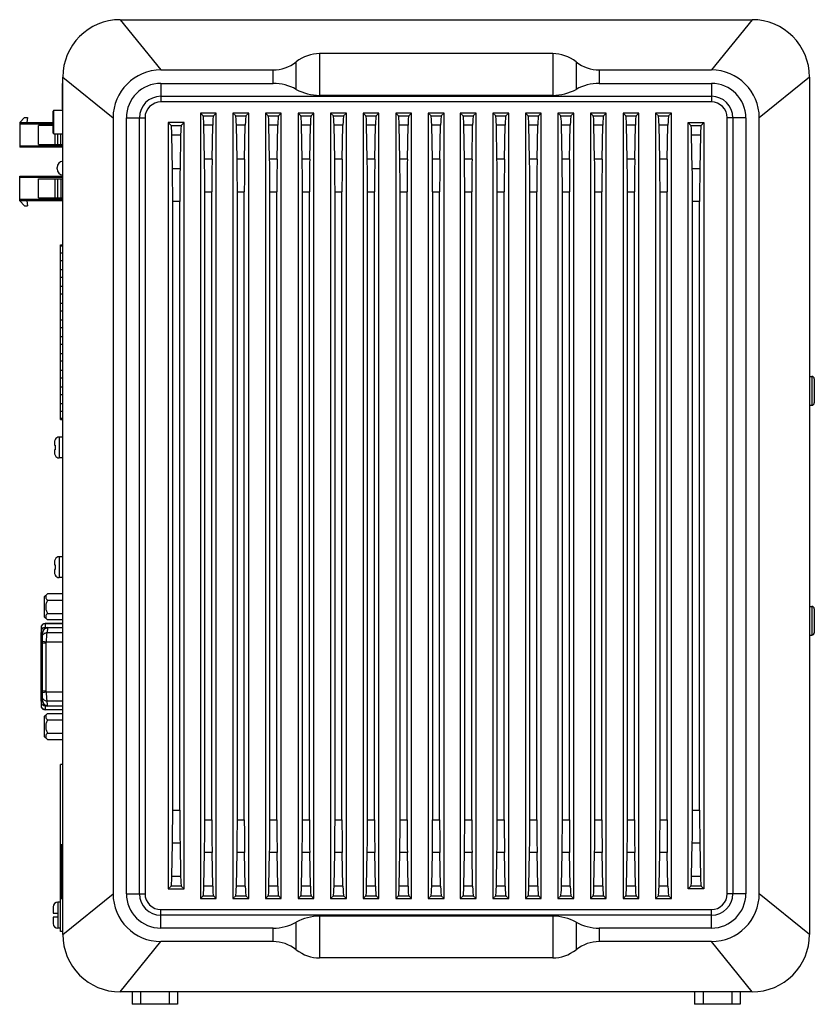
# Model space of a CAD drawing. Header units: millimetres. Extents: x 72 to 798, y -1324 to -805.
# Tile 18 of 18: x 632 to 798, y -1177 to -971. Entities that reach past the tile are written whole.
import ezdxf

# ---------------------------------------------------------------- set-up
doc = ezdxf.new("R2010")
doc.units = ezdxf.units.MM
doc.header["$LTSCALE"] = 46.255
doc.layers.add('00_COMPONENTS', color=7, linetype='CONTINUOUS')

msp = doc.modelspace()

# ---------------------------------------------------------------- linework, layer by layer
at = {"layer": '00_COMPONENTS', "color": 4}
for p, q in [((652.799, -971.243), (661.299, -981.743)), ((784.799, -971.243), (776.299, -981.743)), ((694.414, -978.334), (694.414, -987.043)), ((743.185, -978.334), (743.185, -987.043)), ((689.572, -985.793), (689.572, -980.039)), ((748.026, -980.039), (748.026, -985.793)), ((684.731, -984.543), (684.731, -981.743)), ((752.867, -981.743), (752.867, -984.543)), ((640.799, -983.243), (651.299, -991.743)), ((661.299, -984.543), (661.299, -988.422)), ((776.299, -984.543), (776.299, -988.422)), ((796.799, -983.243), (786.299, -991.743)), ((638.949, -995.068), (638.949, -990.168)), ((638.799, -993.043), (631.799, -993.043)), ((654.099, -991.743), (657.978, -991.743)), ((670.134, -991.329), (672.264, -991.329)), ((676.934, -991.329), (679.064, -991.329)), ((683.734, -991.329), (685.864, -991.329)), ((690.534, -991.329), (692.664, -991.329)), ((697.334, -991.329), (699.464, -991.329)), ((704.134, -991.329), (706.264, -991.329)), ((710.934, -991.329), (713.064, -991.329)), ((717.734, -991.329), (719.864, -991.329)), ((724.434, -991.329), (726.564, -991.329)), ((731.234, -991.329), (733.364, -991.329)), ((738.034, -991.329), (740.164, -991.329)), ((744.834, -991.329), (746.964, -991.329)), ((751.634, -991.329), (753.764, -991.329)), ((758.434, -991.329), (760.564, -991.329)), ((765.234, -991.329), (767.364, -991.329)), ((783.499, -991.743), (779.62, -991.743)), ((663.434, -993.329), (665.564, -993.329)), ((672.125, -993.298), (670.274, -993.298)), ((678.925, -993.298), (677.074, -993.298)), ((685.725, -993.298), (683.874, -993.298)), ((692.525, -993.298), (690.674, -993.298)), ((699.325, -993.298), (697.474, -993.298)), ((706.125, -993.298), (704.274, -993.298)), ((712.925, -993.298), (711.074, -993.298)), ((719.725, -993.298), (717.874, -993.298)), ((726.425, -993.298), (724.574, -993.298)), ((733.225, -993.298), (731.374, -993.298)), ((740.025, -993.298), (738.174, -993.298)), ((746.825, -993.298), (744.974, -993.298)), ((753.625, -993.298), (751.774, -993.298)), ((760.425, -993.298), (758.574, -993.298)), ((767.225, -993.298), (765.374, -993.298)), ((772.034, -993.329), (774.164, -993.329)), ((663.574, -995.298), (665.425, -995.298)), ((772.174, -995.298), (774.025, -995.298)), ((631.799, -997.593), (640.799, -997.593)), ((671.99, -1000.352), (670.408, -1000.352)), ((678.79, -1000.352), (677.208, -1000.352)), ((685.59, -1000.352), (684.008, -1000.352)), ((692.39, -1000.352), (690.808, -1000.352)), ((699.19, -1000.352), (697.608, -1000.352)), ((705.99, -1000.352), (704.408, -1000.352)), ((712.79, -1000.352), (711.208, -1000.352)), ((719.59, -1000.352), (718.008, -1000.352)), ((726.29, -1000.352), (724.708, -1000.352)), ((733.09, -1000.352), (731.508, -1000.352)), ((739.89, -1000.352), (738.308, -1000.352)), ((746.69, -1000.352), (745.108, -1000.352)), ((753.49, -1000.352), (751.908, -1000.352)), ((760.29, -1000.352), (758.708, -1000.352)), ((767.09, -1000.352), (765.508, -1000.352)), ((665.29, -1002.352), (663.708, -1002.352)), ((773.89, -1002.352), (772.308, -1002.352)), ((640.799, -1004.193), (631.799, -1004.193)), ((670.472, -1007.192), (671.927, -1007.192)), ((677.272, -1007.192), (678.727, -1007.192)), ((684.072, -1007.192), (685.527, -1007.192)), ((690.872, -1007.192), (692.327, -1007.192)), ((697.672, -1007.192), (699.127, -1007.192)), ((704.472, -1007.192), (705.927, -1007.192)), ((711.272, -1007.192), (712.727, -1007.192)), ((718.072, -1007.192), (719.527, -1007.192)), ((724.772, -1007.192), (726.227, -1007.192)), ((731.572, -1007.192), (733.027, -1007.192)), ((738.372, -1007.192), (739.827, -1007.192)), ((745.172, -1007.192), (746.627, -1007.192)), ((751.972, -1007.192), (753.427, -1007.192)), ((758.772, -1007.192), (760.227, -1007.192)), ((765.572, -1007.192), (767.027, -1007.192)), ((631.799, -1008.743), (640.799, -1008.743)), ((665.227, -1009.192), (663.772, -1009.192)), ((773.827, -1009.192), (772.372, -1009.192)), ((797.299, -1045.743), (797.299, -1051.743)), ((640.069, -1058.398), (640.069, -1062.748)), ((640.069, -1083.398), (640.069, -1087.748)), ((797.299, -1093.743), (797.299, -1099.743)), ((637.099, -1097.338), (637.099, -1098.274)), ((640.799, -1097.376), (637.099, -1097.376)), ((636.599, -1099.219), (636.299, -1099.219)), ((636.299, -1099.803), (636.599, -1099.803)), ((637.099, -1098.128), (640.799, -1098.128)), ((637.522, -1099.212), (640.799, -1099.212)), ((637.599, -1098.14), (637.599, -1098.283)), ((640.799, -1098.203), (637.599, -1098.203)), ((636.299, -1101.336), (637.35, -1101.336)), ((636.599, -1101.016), (637.367, -1101.148)), ((637.35, -1111.401), (637.35, -1101.336)), ((637.367, -1101.148), (640.799, -1101.148)), ((636.299, -1111.401), (637.35, -1111.401)), ((636.599, -1111.721), (637.367, -1111.588)), ((637.367, -1111.588), (640.799, -1111.588)), ((636.599, -1112.933), (636.299, -1112.933)), ((636.299, -1113.518), (636.599, -1113.518)), ((640.799, -1113.525), (637.522, -1113.525)), ((637.099, -1114.463), (637.099, -1115.338)), ((637.297, -1114.549), (637.099, -1114.549)), ((637.099, -1115.301), (640.799, -1115.301)), ((637.599, -1114.454), (637.599, -1114.597)), ((637.599, -1114.533), (640.799, -1114.533)), ((663.772, -1136.295), (665.227, -1136.295)), ((772.372, -1136.295), (773.827, -1136.295)), ((670.472, -1138.295), (671.927, -1138.295)), ((677.272, -1138.295), (678.727, -1138.295)), ((684.072, -1138.295), (685.527, -1138.295)), ((690.872, -1138.295), (692.327, -1138.295)), ((697.672, -1138.295), (699.127, -1138.295)), ((704.472, -1138.295), (705.927, -1138.295)), ((711.272, -1138.295), (712.727, -1138.295)), ((718.072, -1138.295), (719.527, -1138.295)), ((724.772, -1138.295), (726.227, -1138.295)), ((731.572, -1138.295), (733.027, -1138.295)), ((738.372, -1138.295), (739.827, -1138.295)), ((745.172, -1138.295), (746.627, -1138.295)), ((751.972, -1138.295), (753.427, -1138.295)), ((758.772, -1138.295), (760.227, -1138.295)), ((765.572, -1138.295), (767.027, -1138.295)), ((663.708, -1143.135), (665.29, -1143.135)), ((772.308, -1143.135), (773.89, -1143.135)), ((640.499, -1143.407), (640.499, -1154.818)), ((671.99, -1145.135), (670.408, -1145.135)), ((678.79, -1145.135), (677.208, -1145.135)), ((685.59, -1145.135), (684.008, -1145.135)), ((692.39, -1145.135), (690.808, -1145.135)), ((699.19, -1145.135), (697.608, -1145.135)), ((705.99, -1145.135), (704.408, -1145.135)), ((712.79, -1145.135), (711.208, -1145.135)), ((719.59, -1145.135), (718.008, -1145.135)), ((726.29, -1145.135), (724.708, -1145.135)), ((733.09, -1145.135), (731.508, -1145.135)), ((739.89, -1145.135), (738.308, -1145.135)), ((746.69, -1145.135), (745.108, -1145.135)), ((753.49, -1145.135), (751.908, -1145.135)), ((760.29, -1145.135), (758.708, -1145.135)), ((767.09, -1145.135), (765.508, -1145.135)), ((665.425, -1150.189), (663.574, -1150.189)), ((774.025, -1150.189), (772.174, -1150.189)), ((665.564, -1152.158), (663.434, -1152.158)), ((672.125, -1152.189), (670.274, -1152.189)), ((678.925, -1152.189), (677.074, -1152.189)), ((685.725, -1152.189), (683.874, -1152.189)), ((692.525, -1152.189), (690.674, -1152.189)), ((699.325, -1152.189), (697.474, -1152.189)), ((706.125, -1152.189), (704.274, -1152.189)), ((712.925, -1152.189), (711.074, -1152.189)), ((719.725, -1152.189), (717.874, -1152.189)), ((726.425, -1152.189), (724.574, -1152.189)), ((733.225, -1152.189), (731.374, -1152.189)), ((740.025, -1152.189), (738.174, -1152.189)), ((746.825, -1152.189), (744.974, -1152.189)), ((753.625, -1152.189), (751.774, -1152.189)), ((760.425, -1152.189), (758.574, -1152.189)), ((767.225, -1152.189), (765.374, -1152.189)), ((774.164, -1152.158), (772.034, -1152.158)), ((640.799, -1162.243), (651.299, -1153.743)), ((654.099, -1153.743), (657.978, -1153.743)), ((670.134, -1154.158), (672.264, -1154.158)), ((676.934, -1154.158), (679.064, -1154.158)), ((683.734, -1154.158), (685.864, -1154.158)), ((690.534, -1154.158), (692.664, -1154.158)), ((697.334, -1154.158), (699.464, -1154.158)), ((704.134, -1154.158), (706.264, -1154.158)), ((710.934, -1154.158), (713.064, -1154.158)), ((717.734, -1154.158), (719.864, -1154.158)), ((724.434, -1154.158), (726.564, -1154.158)), ((731.234, -1154.158), (733.364, -1154.158)), ((738.034, -1154.158), (740.164, -1154.158)), ((744.834, -1154.158), (746.964, -1154.158)), ((751.634, -1154.158), (753.764, -1154.158)), ((758.434, -1154.158), (760.564, -1154.158)), ((765.234, -1154.158), (767.364, -1154.158)), ((783.499, -1153.743), (779.62, -1153.743)), ((796.799, -1162.243), (786.299, -1153.743)), ((639.799, -1155.518), (639.799, -1157.843)), ((661.299, -1160.943), (661.299, -1157.065)), ((776.299, -1160.943), (776.299, -1157.065)), ((639.799, -1158.643), (639.799, -1160.968)), ((694.414, -1158.443), (694.414, -1167.153)), ((743.185, -1158.443), (743.185, -1167.153)), ((684.731, -1163.743), (684.731, -1160.943)), ((689.572, -1165.448), (689.572, -1159.693)), ((748.026, -1159.693), (748.026, -1165.448)), ((752.867, -1160.943), (752.867, -1163.743)), ((652.799, -1174.243), (661.299, -1163.743)), ((784.799, -1174.243), (776.299, -1163.743)), ((657.049, -1174.243), (657.049, -1176.843)), ((663.049, -1174.243), (663.049, -1176.843)), ((774.549, -1174.243), (774.549, -1176.843)), ((780.549, -1174.243), (780.549, -1176.843))]:
    msp.add_line(p, q, dxfattribs=at)
at = {"layer": '00_COMPONENTS', "color": 7}
for p, q in [((652.799, -971.243), (784.799, -971.243)), ((743.185, -978.334), (694.414, -978.334)), ((661.299, -981.743), (684.731, -981.743)), ((752.867, -981.743), (776.299, -981.743)), ((640.709, -984.593), (640.799, -984.593)), ((640.709, -989.893), (640.709, -984.594)), ((640.799, -1162.243), (640.799, -983.243)), ((661.299, -984.543), (684.731, -984.543)), ((752.867, -984.543), (776.299, -984.543)), ((796.799, -983.243), (796.799, -1162.243)), ((661.299, -987.243), (776.299, -987.243)), ((776.299, -988.422), (661.299, -988.422)), ((743.185, -987.043), (694.414, -987.043)), ((638.799, -994.918), (638.799, -990.318)), ((638.949, -990.168), (640.799, -990.168)), ((640.709, -989.893), (640.799, -989.893)), ((669.549, -990.743), (669.549, -1154.743)), ((669.549, -990.743), (670.134, -991.329)), ((672.849, -990.743), (669.549, -990.743)), ((672.849, -990.743), (672.264, -991.329)), ((672.849, -1154.743), (672.849, -990.743)), ((676.349, -990.743), (676.349, -1154.743)), ((676.349, -990.743), (676.934, -991.329)), ((679.649, -990.743), (676.349, -990.743)), ((679.649, -990.743), (679.064, -991.329)), ((679.649, -1154.743), (679.649, -990.743)), ((683.149, -990.743), (683.149, -1154.743)), ((683.149, -990.743), (683.734, -991.329)), ((686.449, -990.743), (683.149, -990.743)), ((686.449, -990.743), (685.864, -991.329)), ((686.449, -1154.743), (686.449, -990.743)), ((689.949, -990.743), (689.949, -1154.743)), ((689.949, -990.743), (690.534, -991.329)), ((693.249, -990.743), (689.949, -990.743)), ((693.249, -990.743), (692.664, -991.329)), ((693.249, -1154.743), (693.249, -990.743)), ((696.749, -990.743), (696.749, -1154.743)), ((696.749, -990.743), (697.334, -991.329)), ((700.049, -990.743), (696.749, -990.743)), ((700.049, -990.743), (699.464, -991.329)), ((700.049, -1154.743), (700.049, -990.743)), ((703.549, -990.743), (703.549, -1154.743)), ((703.549, -990.743), (704.134, -991.329)), ((706.849, -990.743), (703.549, -990.743)), ((706.849, -990.743), (706.264, -991.329)), ((706.849, -1154.743), (706.849, -990.743)), ((710.349, -990.743), (710.349, -1154.743)), ((710.349, -990.743), (710.934, -991.329)), ((713.649, -990.743), (710.349, -990.743)), ((713.649, -990.743), (713.064, -991.329)), ((713.649, -1154.743), (713.649, -990.743)), ((717.149, -990.743), (717.149, -1154.743)), ((717.149, -990.743), (717.734, -991.329)), ((720.449, -990.743), (717.149, -990.743)), ((720.449, -990.743), (719.864, -991.329)), ((720.449, -1154.743), (720.449, -990.743)), ((723.849, -990.743), (723.849, -1154.743)), ((723.849, -990.743), (724.434, -991.329)), ((727.149, -990.743), (723.849, -990.743)), ((727.149, -990.743), (726.564, -991.329)), ((727.149, -1154.743), (727.149, -990.743)), ((730.649, -990.743), (730.649, -1154.743)), ((733.949, -990.743), (730.649, -990.743)), ((730.649, -990.743), (731.234, -991.329)), ((733.949, -990.743), (733.364, -991.329)), ((733.949, -1154.743), (733.949, -990.743)), ((737.449, -990.743), (737.449, -1154.743)), ((740.749, -990.743), (737.449, -990.743)), ((737.449, -990.743), (738.034, -991.329)), ((740.749, -990.743), (740.164, -991.329)), ((740.749, -1154.743), (740.749, -990.743)), ((744.249, -990.743), (744.249, -1154.743)), ((747.549, -990.743), (744.249, -990.743)), ((744.249, -990.743), (744.834, -991.329)), ((747.549, -990.743), (746.964, -991.329)), ((747.549, -1154.743), (747.549, -990.743)), ((751.049, -990.743), (751.049, -1154.743)), ((754.349, -990.743), (751.049, -990.743)), ((751.049, -990.743), (751.634, -991.329)), ((754.349, -990.743), (753.764, -991.329)), ((754.349, -1154.743), (754.349, -990.743)), ((757.849, -990.743), (757.849, -1154.743)), ((761.149, -990.743), (757.849, -990.743)), ((757.849, -990.743), (758.434, -991.329)), ((761.149, -990.743), (760.564, -991.329)), ((761.149, -1154.743), (761.149, -990.743)), ((764.649, -990.743), (764.649, -1154.743)), ((767.949, -990.743), (764.649, -990.743)), ((764.649, -990.743), (765.234, -991.329)), ((767.949, -990.743), (767.364, -991.329)), ((767.949, -1154.743), (767.949, -990.743)), ((631.799, -992.743), (632.799, -991.643)), ((631.799, -992.743), (631.799, -997.893)), ((631.799, -992.743), (638.799, -992.743)), ((632.799, -991.643), (633.399, -991.643)), ((633.399, -991.643), (633.299, -992.743)), ((651.299, -991.743), (651.299, -1153.743)), ((654.099, -1153.743), (654.099, -991.743)), ((656.799, -1153.743), (656.799, -991.743)), ((657.978, -991.743), (657.978, -1153.743)), ((662.849, -992.743), (662.849, -1152.743)), ((662.849, -992.743), (663.434, -993.329)), ((666.149, -992.743), (662.849, -992.743)), ((666.149, -992.743), (665.564, -993.329)), ((666.149, -1152.743), (666.149, -992.743)), ((771.449, -1152.743), (771.449, -992.743)), ((771.449, -992.743), (774.749, -992.743)), ((771.449, -992.743), (772.034, -993.329)), ((774.749, -992.743), (774.164, -993.329)), ((774.749, -992.743), (774.749, -1152.743)), ((779.62, -1153.743), (779.62, -991.743)), ((780.799, -991.743), (780.799, -1153.743)), ((783.499, -991.743), (783.499, -1153.743)), ((786.299, -1153.743), (786.299, -991.743)), ((635.699, -997.318), (635.699, -993.318)), ((638.799, -993.318), (635.699, -993.318)), ((638.949, -995.068), (640.799, -995.068)), ((639.199, -997.318), (639.199, -995.068)), ((639.699, -995.068), (639.699, -997.318)), ((640.399, -997.318), (640.399, -995.068)), ((670.408, -1000.352), (670.274, -993.298)), ((671.99, -1000.352), (672.125, -993.298)), ((677.208, -1000.352), (677.074, -993.298)), ((678.79, -1000.352), (678.925, -993.298)), ((684.008, -1000.352), (683.874, -993.298)), ((685.59, -1000.352), (685.725, -993.298)), ((690.808, -1000.352), (690.674, -993.298)), ((692.39, -1000.352), (692.525, -993.298)), ((697.608, -1000.352), (697.474, -993.298)), ((699.19, -1000.352), (699.325, -993.298)), ((704.408, -1000.352), (704.274, -993.298)), ((705.99, -1000.352), (706.125, -993.298)), ((711.208, -1000.352), (711.074, -993.298)), ((712.79, -1000.352), (712.925, -993.298)), ((718.008, -1000.352), (717.874, -993.298)), ((719.59, -1000.352), (719.725, -993.298)), ((724.708, -1000.352), (724.574, -993.298)), ((726.29, -1000.352), (726.425, -993.298)), ((731.508, -1000.352), (731.374, -993.298)), ((733.09, -1000.352), (733.225, -993.298)), ((738.308, -1000.352), (738.174, -993.298)), ((739.89, -1000.352), (740.025, -993.298)), ((745.108, -1000.352), (744.974, -993.298)), ((746.69, -1000.352), (746.825, -993.298)), ((751.908, -1000.352), (751.774, -993.298)), ((753.49, -1000.352), (753.625, -993.298)), ((758.708, -1000.352), (758.574, -993.298)), ((760.29, -1000.352), (760.425, -993.298)), ((765.508, -1000.352), (765.374, -993.298)), ((767.09, -1000.352), (767.225, -993.298)), ((796.89, -993.593), (796.799, -993.593)), ((796.89, -998.893), (796.89, -993.594)), ((663.708, -1002.352), (663.574, -995.298)), ((665.425, -995.298), (665.29, -1002.352)), ((772.308, -1002.352), (772.174, -995.298)), ((774.025, -995.298), (773.89, -1002.352)), ((640.799, -997.893), (631.799, -997.893)), ((635.699, -997.318), (640.799, -997.318)), ((796.89, -998.893), (796.799, -998.893)), ((639.599, -1002.393), (639.599, -1002.093)), ((631.799, -1009.043), (631.799, -1003.893)), ((631.799, -1003.893), (640.799, -1003.893)), ((635.699, -1008.468), (635.699, -1004.468)), ((635.699, -1004.468), (640.799, -1004.468)), ((639.199, -1008.468), (639.199, -1004.468)), ((639.699, -1004.468), (639.699, -1008.468)), ((640.399, -1004.468), (640.399, -1008.468)), ((670.472, -1138.295), (670.472, -1007.192)), ((671.927, -1138.295), (671.927, -1007.192)), ((677.272, -1138.295), (677.272, -1007.192)), ((678.727, -1138.295), (678.727, -1007.192)), ((684.072, -1138.295), (684.072, -1007.192)), ((685.527, -1138.295), (685.527, -1007.192)), ((690.872, -1138.295), (690.872, -1007.192)), ((692.327, -1138.295), (692.327, -1007.192)), ((697.672, -1138.295), (697.672, -1007.192)), ((699.127, -1138.295), (699.127, -1007.192)), ((704.472, -1138.295), (704.472, -1007.192)), ((705.927, -1138.295), (705.927, -1007.192)), ((711.272, -1138.295), (711.272, -1007.192)), ((712.727, -1138.295), (712.727, -1007.192)), ((718.072, -1138.295), (718.072, -1007.192)), ((719.527, -1138.295), (719.527, -1007.192)), ((724.772, -1138.295), (724.772, -1007.192)), ((726.227, -1138.295), (726.227, -1007.192)), ((731.572, -1138.295), (731.572, -1007.192)), ((733.027, -1138.295), (733.027, -1007.192)), ((738.372, -1138.295), (738.372, -1007.192)), ((739.827, -1138.295), (739.827, -1007.192)), ((745.172, -1138.295), (745.172, -1007.192)), ((746.627, -1138.295), (746.627, -1007.192)), ((751.972, -1138.295), (751.972, -1007.192)), ((753.427, -1138.295), (753.427, -1007.192)), ((758.772, -1138.295), (758.772, -1007.192)), ((760.227, -1138.295), (760.227, -1007.192)), ((765.572, -1138.295), (765.572, -1007.192)), ((767.027, -1138.295), (767.027, -1007.192)), ((632.799, -1010.143), (631.799, -1009.043)), ((640.799, -1009.043), (631.799, -1009.043)), ((633.299, -1009.043), (633.399, -1010.143)), ((635.699, -1008.468), (640.799, -1008.468)), ((663.772, -1136.295), (663.772, -1009.192)), ((665.227, -1136.295), (665.227, -1009.192)), ((772.372, -1136.295), (772.372, -1009.192)), ((773.827, -1136.295), (773.827, -1009.192)), ((632.799, -1010.143), (633.399, -1010.143)), ((640.299, -1054.743), (640.299, -1018.243)), ((640.299, -1018.243), (640.799, -1018.243)), ((640.799, -1018.543), (640.299, -1018.543)), ((640.299, -1019.914), (640.799, -1019.914)), ((640.799, -1021.573), (640.299, -1021.573)), ((640.299, -1023.414), (640.799, -1023.414)), ((640.799, -1025.073), (640.299, -1025.073)), ((640.299, -1026.914), (640.799, -1026.914)), ((640.799, -1028.573), (640.299, -1028.573)), ((640.299, -1030.414), (640.799, -1030.414)), ((640.799, -1032.073), (640.299, -1032.073)), ((640.299, -1033.914), (640.799, -1033.914)), ((640.799, -1035.573), (640.299, -1035.573)), ((640.299, -1037.414), (640.799, -1037.414)), ((640.799, -1039.073), (640.299, -1039.073)), ((640.299, -1040.914), (640.799, -1040.914)), ((640.799, -1042.573), (640.299, -1042.573)), ((640.299, -1044.414), (640.799, -1044.414)), ((640.799, -1046.073), (640.299, -1046.073)), ((796.799, -1045.743), (797.299, -1045.743)), ((797.799, -1046.243), (797.799, -1051.243)), ((640.299, -1047.914), (640.799, -1047.914)), ((640.799, -1049.573), (640.299, -1049.573)), ((640.299, -1051.414), (640.799, -1051.414)), ((796.799, -1051.743), (797.299, -1051.743)), ((640.799, -1053.073), (640.299, -1053.073)), ((640.299, -1054.443), (640.799, -1054.443)), ((640.299, -1054.743), (640.799, -1054.743)), ((640.799, -1058.398), (640.069, -1058.398)), ((639.069, -1059.51), (639.069, -1060.073)), ((639.069, -1060.073), (639.209, -1060.073)), ((639.182, -1058.937), (639.209, -1058.964)), ((639.069, -1061.073), (639.069, -1061.637)), ((639.209, -1061.073), (639.069, -1061.073)), ((639.209, -1062.183), (639.182, -1062.21)), ((640.799, -1062.748), (640.069, -1062.748)), ((796.89, -1071.593), (796.799, -1071.593)), ((796.89, -1076.889), (796.89, -1071.598)), ((796.89, -1076.893), (796.799, -1076.893)), ((640.799, -1083.398), (640.069, -1083.398)), ((639.069, -1084.51), (639.069, -1085.073)), ((639.069, -1085.073), (639.209, -1085.073)), ((639.182, -1083.937), (639.209, -1083.964)), ((639.069, -1086.073), (639.069, -1086.637)), ((639.209, -1086.073), (639.069, -1086.073)), ((639.209, -1087.183), (639.182, -1087.21)), ((640.799, -1087.748), (640.069, -1087.748)), ((637.599, -1091.101), (636.999, -1091.701)), ((636.999, -1095.986), (636.999, -1091.701)), ((640.799, -1091.101), (637.599, -1091.101)), ((637.599, -1092.472), (640.799, -1092.472)), ((796.799, -1093.743), (797.299, -1093.743)), ((637.599, -1095.215), (640.799, -1095.215)), ((797.799, -1094.243), (797.799, -1099.243)), ((636.354, -1098.629), (636.354, -1097.877)), ((636.357, -1097.839), (636.358, -1097.838)), ((636.357, -1097.839), (636.357, -1097.839)), ((636.999, -1095.986), (637.599, -1096.586)), ((640.799, -1097.338), (637.099, -1097.338)), ((640.799, -1096.586), (637.599, -1096.586)), ((636.299, -1113.536), (636.299, -1099.201)), ((636.299, -1099.201), (636.599, -1099.201)), ((636.354, -1098.638), (636.354, -1098.629)), ((636.599, -1113.597), (636.599, -1099.14)), ((637.599, -1098.14), (640.799, -1098.14)), ((796.799, -1099.743), (797.299, -1099.743)), ((636.299, -1113.536), (636.599, -1113.536)), ((636.354, -1114.039), (636.356, -1114.007)), ((636.354, -1114.8), (636.354, -1114.048)), ((636.358, -1114.838), (636.357, -1114.838)), ((636.999, -1116.691), (637.599, -1116.091)), ((640.799, -1115.338), (637.099, -1115.338)), ((640.799, -1114.597), (637.599, -1114.597)), ((637.599, -1116.091), (640.799, -1116.091)), ((636.999, -1120.976), (636.999, -1116.691)), ((637.599, -1117.462), (640.799, -1117.462)), ((637.599, -1120.205), (640.799, -1120.205)), ((637.599, -1121.576), (636.999, -1120.976)), ((637.599, -1121.576), (640.799, -1121.576)), ((640.299, -1161.668), (640.299, -1126.763)), ((640.799, -1126.763), (640.299, -1126.763)), ((663.574, -1150.189), (663.708, -1143.135)), ((665.29, -1143.135), (665.425, -1150.189)), ((772.174, -1150.189), (772.308, -1143.135)), ((773.89, -1143.135), (774.025, -1150.189)), ((670.274, -1152.189), (670.408, -1145.135)), ((672.125, -1152.189), (671.99, -1145.135)), ((677.074, -1152.189), (677.208, -1145.135)), ((678.925, -1152.189), (678.79, -1145.135)), ((683.874, -1152.189), (684.008, -1145.135)), ((685.725, -1152.189), (685.59, -1145.135)), ((690.674, -1152.189), (690.808, -1145.135)), ((692.525, -1152.189), (692.39, -1145.135)), ((697.474, -1152.189), (697.608, -1145.135)), ((699.325, -1152.189), (699.19, -1145.135)), ((704.274, -1152.189), (704.408, -1145.135)), ((706.125, -1152.189), (705.99, -1145.135)), ((711.074, -1152.189), (711.208, -1145.135)), ((712.925, -1152.189), (712.79, -1145.135)), ((717.874, -1152.189), (718.008, -1145.135)), ((719.725, -1152.189), (719.59, -1145.135)), ((724.574, -1152.189), (724.708, -1145.135)), ((726.425, -1152.189), (726.29, -1145.135)), ((731.374, -1152.189), (731.508, -1145.135)), ((733.225, -1152.189), (733.09, -1145.135)), ((738.174, -1152.189), (738.308, -1145.135)), ((740.025, -1152.189), (739.89, -1145.135)), ((744.974, -1152.189), (745.108, -1145.135)), ((746.825, -1152.189), (746.69, -1145.135)), ((751.774, -1152.189), (751.908, -1145.135)), ((753.625, -1152.189), (753.49, -1145.135)), ((758.574, -1152.189), (758.708, -1145.135)), ((760.425, -1152.189), (760.29, -1145.135)), ((765.374, -1152.189), (765.508, -1145.135)), ((767.225, -1152.189), (767.09, -1145.135)), ((796.89, -1146.593), (796.799, -1146.593)), ((796.89, -1151.891), (796.89, -1146.596)), ((662.849, -1152.743), (663.434, -1152.158)), ((662.849, -1152.743), (666.149, -1152.743)), ((666.149, -1152.743), (665.564, -1152.158)), ((771.449, -1152.743), (772.034, -1152.158)), ((774.749, -1152.743), (771.449, -1152.743)), ((774.749, -1152.743), (774.164, -1152.158)), ((796.89, -1151.893), (796.799, -1151.893)), ((640.799, -1154.818), (640.299, -1154.818)), ((669.549, -1154.743), (670.134, -1154.158)), ((669.549, -1154.743), (672.849, -1154.743)), ((672.849, -1154.743), (672.264, -1154.158)), ((676.349, -1154.743), (676.934, -1154.158)), ((676.349, -1154.743), (679.649, -1154.743)), ((679.649, -1154.743), (679.064, -1154.158)), ((683.149, -1154.743), (683.734, -1154.158)), ((683.149, -1154.743), (686.449, -1154.743)), ((686.449, -1154.743), (685.864, -1154.158)), ((689.949, -1154.743), (690.534, -1154.158)), ((689.949, -1154.743), (693.249, -1154.743)), ((693.249, -1154.743), (692.664, -1154.158)), ((696.749, -1154.743), (697.334, -1154.158)), ((696.749, -1154.743), (700.049, -1154.743)), ((700.049, -1154.743), (699.464, -1154.158)), ((703.549, -1154.743), (704.134, -1154.158)), ((703.549, -1154.743), (706.849, -1154.743)), ((706.849, -1154.743), (706.264, -1154.158)), ((710.349, -1154.743), (710.934, -1154.158)), ((710.349, -1154.743), (713.649, -1154.743)), ((713.649, -1154.743), (713.064, -1154.158)), ((717.149, -1154.743), (717.734, -1154.158)), ((717.149, -1154.743), (720.449, -1154.743)), ((720.449, -1154.743), (719.864, -1154.158)), ((723.849, -1154.743), (724.434, -1154.158)), ((723.849, -1154.743), (727.149, -1154.743)), ((727.149, -1154.743), (726.564, -1154.158)), ((730.649, -1154.743), (731.234, -1154.158)), ((730.649, -1154.743), (733.949, -1154.743)), ((733.949, -1154.743), (733.364, -1154.158)), ((737.449, -1154.743), (738.034, -1154.158)), ((737.449, -1154.743), (740.749, -1154.743)), ((740.749, -1154.743), (740.164, -1154.158)), ((744.249, -1154.743), (744.834, -1154.158)), ((744.249, -1154.743), (747.549, -1154.743)), ((747.549, -1154.743), (746.964, -1154.158)), ((751.049, -1154.743), (751.634, -1154.158)), ((751.049, -1154.743), (754.349, -1154.743)), ((754.349, -1154.743), (753.764, -1154.158)), ((757.849, -1154.743), (758.434, -1154.158)), ((757.849, -1154.743), (761.149, -1154.743)), ((761.149, -1154.743), (760.564, -1154.158)), ((764.649, -1154.743), (765.234, -1154.158)), ((764.649, -1154.743), (767.949, -1154.743)), ((767.949, -1154.743), (767.364, -1154.158)), ((638.802, -1156.496), (638.799, -1156.494)), ((638.799, -1156.566), (638.799, -1157.843)), ((640.299, -1155.518), (639.799, -1155.518)), ((661.299, -1157.065), (776.299, -1157.065)), ((638.799, -1157.843), (639.799, -1157.843)), ((639.799, -1158.643), (638.799, -1158.643)), ((638.799, -1158.643), (638.799, -1159.921)), ((639.799, -1157.843), (639.799, -1158.643)), ((776.299, -1158.243), (661.299, -1158.243)), ((743.185, -1158.443), (694.414, -1158.443)), ((638.799, -1159.993), (638.802, -1159.991)), ((640.299, -1160.968), (639.799, -1160.968)), ((684.731, -1160.943), (661.299, -1160.943)), ((776.299, -1160.943), (752.867, -1160.943)), ((640.799, -1161.668), (640.299, -1161.668)), ((684.731, -1163.743), (661.299, -1163.743)), ((776.299, -1163.743), (752.867, -1163.743)), ((743.185, -1167.153), (694.414, -1167.153)), ((784.799, -1174.243), (652.799, -1174.243)), ((655.299, -1174.243), (655.299, -1176.843)), ((664.799, -1174.243), (664.799, -1176.843)), ((772.799, -1174.243), (772.799, -1176.843)), ((782.299, -1174.243), (782.299, -1176.843)), ((664.799, -1176.843), (655.299, -1176.843)), ((782.299, -1176.843), (772.799, -1176.843))]:
    msp.add_line(p, q, dxfattribs=at)
for centre, radius, start, end in [((652.799, -983.243), 12, 90, 180), ((784.799, -983.243), 12, 0, 90), ((661.299, -991.743), 10, 90, 180), ((776.299, -991.743), 10, 0, 90), ((661.299, -991.743), 7.2, 90, 180), ((684.731, -994.543), 10, 61.04498, 89.99999), ((776.299, -991.743), 7.2, 0, 90), ((694.414, -977.043), 10, 241.04499, 269.99999), ((661.299, -991.743), 4.5, 90, 180), ((661.299, -991.743), 3.321, 90, 180), ((776.299, -991.743), 4.5, 0, 90), ((776.299, -991.743), 3.321, 0, 90), ((638.949, -990.318), 0.15, 90, 180), ((638.949, -994.918), 0.15, 180, 270), ((640.899, -1002.093), 1.3, 94.41336, 180), ((640.899, -1002.393), 1.3, 180, 265.58664), ((797.299, -1046.243), 0.5, 0, 90), ((797.299, -1051.243), 0.5, 270, 0), ((640.069, -1059.398), 1, 90, 152.48886), ((643.671, -1060.573), 4.49, 173.60624, 186.39376), ((640.069, -1061.748), 1, 207.51114, 270), ((640.069, -1084.398), 1, 90, 152.48886), ((643.671, -1085.573), 4.49, 173.60624, 186.39376), ((640.069, -1086.748), 1, 207.51114, 270), ((797.299, -1094.243), 0.5, 0, 90), ((636.508, -1097.877), 0.154, 176.87818, 180.07096), ((637.099, -1098.138), 0.8, 90, 158.02397), ((637.599, -1099.14), 1, 90, 180), ((797.299, -1099.243), 0.5, 270, 0), ((636.508, -1114.048), 0.153, 176.64652, 180.03822), ((637.599, -1113.597), 1, 180, 270), ((636.508, -1114.8), 0.154, 179.99943, 183.19268), ((637.099, -1114.538), 0.8, 201.97603, 270), ((661.299, -1153.743), 10, 180, 270), ((661.299, -1153.743), 7.2, 180, 270), ((661.299, -1153.743), 4.5, 180, 270), ((661.299, -1153.743), 3.321, 180, 270), ((776.299, -1153.743), 10, 270, 0), ((776.299, -1153.743), 7.2, 270, 0), ((776.299, -1153.743), 4.5, 270, 0), ((776.299, -1153.743), 3.321, 270, 0), ((639.853, -1156.565), 1.054, 176.20797, 180.00154), ((639.799, -1156.518), 1, 90, 178.58494), ((694.414, -1168.443), 10, 90.00001, 118.95501), ((639.853, -1159.921), 1.054, 179.99885, 183.19243), ((639.799, -1159.968), 1, 181.41506, 270), ((639.85, -1159.922), 1.05, 183.19414, 183.79456), ((684.731, -1150.943), 10, 270.00001, 298.95502), ((652.799, -1162.243), 12, 180, 270), ((784.799, -1162.243), 12, 270, 0)]:
    msp.add_arc(centre, radius, start, end, dxfattribs=at)
at = {"layer": '00_COMPONENTS', "color": 4}
for centre, radius, start, end in [((637.074, -1098.163), 0.774, 155.66629, 158.34283), ((636.393, -1099.114), 1.133, 354.1219, 355.01118), ((636.393, -1113.623), 1.133, 4.98882, 5.8781), ((637.074, -1114.514), 0.774, 201.65709, 204.33325)]:
    msp.add_arc(centre, radius, start, end, dxfattribs=at)
at = {"layer": '00_COMPONENTS', "color": 7}
for centre, major_axis, ratio, start_param, end_param in [((694.414, -991.971), (0, 13.636), 0.7333333, 0, 0.5053605), ((743.185, -991.971), (0, 13.636), 0.7333333, -0.5053605, 0), ((684.731, -968.107), (0, 13.636), 0.7333333, -3.1415927, -2.6362321), ((752.867, -968.107), (0, 13.636), 0.7333333, -3.6469532, -3.1415927), ((752.867, -994.543), (10, 0), 1, 1.5707963, 2.0761569), ((743.185, -977.043), (0, 10), 1, -3.1415927, -2.6362322), ((670.126, -994.324), (0, 3), 0.0524078, -1.2217305, -0.0523599), ((672.272, -994.324), (0, 3), 0.0524078, 0.0523599, 1.2217305), ((676.926, -994.324), (0, 3), 0.0524078, -1.2217305, -0.0523599), ((679.072, -994.324), (0, 3), 0.0524078, 0.0523599, 1.2217305), ((683.726, -994.324), (0, 3), 0.0524078, -1.2217305, -0.0523599), ((685.872, -994.324), (0, 3), 0.0524078, 0.0523599, 1.2217305), ((690.526, -994.324), (0, 3), 0.0524078, -1.2217305, -0.0523599), ((692.672, -994.324), (0, 3), 0.0524078, 0.0523599, 1.2217305), ((697.326, -994.324), (0, 3), 0.0524078, -1.2217305, -0.0523599), ((699.472, -994.324), (0, 3), 0.0524078, 0.0523599, 1.2217305), ((704.126, -994.324), (0, 3), 0.0524078, -1.2217305, -0.0523599), ((706.272, -994.324), (0, 3), 0.0524078, 0.0523599, 1.2217305), ((710.926, -994.324), (0, 3), 0.0524078, -1.2217305, -0.0523599), ((713.072, -994.324), (0, 3), 0.0524078, 0.0523599, 1.2217305), ((717.726, -994.324), (0, 3), 0.0524078, -1.2217305, -0.0523599), ((719.872, -994.324), (0, 3), 0.0524078, 0.0523599, 1.2217305), ((724.426, -994.324), (0, 3), 0.0524078, -1.2217305, -0.0523599), ((726.572, -994.324), (0, 3), 0.0524078, 0.0523599, 1.2217305), ((731.226, -994.324), (0, 3), 0.0524078, -1.2217305, -0.0523599), ((733.372, -994.324), (0, 3), 0.0524078, 0.0523599, 1.2217305), ((738.026, -994.324), (0, 3), 0.0524078, -1.2217305, -0.0523599), ((740.172, -994.324), (0, 3), 0.0524078, 0.0523599, 1.2217305), ((744.826, -994.324), (0, 3), 0.0524078, -1.2217305, -0.0523599), ((746.972, -994.324), (0, 3), 0.0524078, 0.0523599, 1.2217305), ((751.626, -994.324), (0, 3), 0.0524078, -1.2217305, -0.0523599), ((753.772, -994.324), (0, 3), 0.0524078, 0.0523599, 1.2217305), ((758.426, -994.324), (0, 3), 0.0524078, -1.2217305, -0.0523599), ((760.572, -994.324), (0, 3), 0.0524078, 0.0523599, 1.2217305), ((765.226, -994.324), (0, 3), 0.0524078, -1.2217305, -0.0523599), ((767.372, -994.324), (0, 3), 0.0524078, 0.0523599, 1.2217305), ((663.426, -996.324), (0, 3), 0.0524078, -1.2217305, -0.0523599), ((665.572, -996.324), (0, 3), 0.0524078, 0.0523599, 1.2217305), ((772.026, -996.324), (0, 3), 0.0524078, -1.2217305, -0.0523599), ((774.172, -996.324), (0, 3), 0.0524078, 0.0523599, 1.2217305), ((669.423, -1007.192), (0, 20), 0.0524078, -1.5707963, -1.2217305), ((672.975, -1007.192), (0, 20), 0.0524078, 1.2217305, 1.5707963), ((676.223, -1007.192), (0, 20), 0.0524078, -1.5707963, -1.2217305), ((679.775, -1007.192), (0, 20), 0.0524078, 1.2217305, 1.5707963), ((683.023, -1007.192), (0, 20), 0.0524078, -1.5707963, -1.2217305), ((686.575, -1007.192), (0, 20), 0.0524078, 1.2217305, 1.5707963), ((689.823, -1007.192), (0, 20), 0.0524078, -1.5707963, -1.2217305), ((693.375, -1007.192), (0, 20), 0.0524078, 1.2217305, 1.5707963), ((696.623, -1007.192), (0, 20), 0.0524078, -1.5707963, -1.2217305), ((700.175, -1007.192), (0, 20), 0.0524078, 1.2217305, 1.5707963), ((703.423, -1007.192), (0, 20), 0.0524078, -1.5707963, -1.2217305), ((706.975, -1007.192), (0, 20), 0.0524078, 1.2217305, 1.5707963), ((710.223, -1007.192), (0, 20), 0.0524078, -1.5707963, -1.2217305), ((713.775, -1007.192), (0, 20), 0.0524078, 1.2217305, 1.5707963), ((717.023, -1007.192), (0, 20), 0.0524078, -1.5707963, -1.2217305), ((720.575, -1007.192), (0, 20), 0.0524078, 1.2217305, 1.5707963), ((723.723, -1007.192), (0, 20), 0.0524078, -1.5707963, -1.2217305), ((727.275, -1007.192), (0, 20), 0.0524078, 1.2217305, 1.5707963), ((730.523, -1007.192), (0, 20), 0.0524078, -1.5707963, -1.2217305), ((734.075, -1007.192), (0, 20), 0.0524078, 1.2217305, 1.5707963), ((737.323, -1007.192), (0, 20), 0.0524078, -1.5707963, -1.2217305), ((740.875, -1007.192), (0, 20), 0.0524078, 1.2217305, 1.5707963), ((744.123, -1007.192), (0, 20), 0.0524078, -1.5707963, -1.2217305), ((747.675, -1007.192), (0, 20), 0.0524078, 1.2217305, 1.5707963), ((750.923, -1007.192), (0, 20), 0.0524078, -1.5707963, -1.2217305), ((754.475, -1007.192), (0, 20), 0.0524078, 1.2217305, 1.5707963), ((757.723, -1007.192), (0, 20), 0.0524078, -1.5707963, -1.2217305), ((761.275, -1007.192), (0, 20), 0.0524078, 1.2217305, 1.5707963), ((764.523, -1007.192), (0, 20), 0.0524078, -1.5707963, -1.2217305), ((768.075, -1007.192), (0, 20), 0.0524078, 1.2217305, 1.5707963), ((662.723, -1009.192), (0, 20), 0.0524078, -1.5707963, -1.2217305), ((666.275, -1009.192), (0, 20), 0.0524078, 1.2217305, 1.5707963), ((771.323, -1009.192), (0, 20), 0.0524078, -1.5707963, -1.2217305), ((774.875, -1009.192), (0, 20), 0.0524078, 1.2217305, 1.5707963), ((662.723, -1136.295), (0, 20), 0.0524078, -1.9198622, -1.5707963), ((666.275, -1136.295), (0, 20), 0.0524078, -4.712389, -4.3633231), ((771.323, -1136.295), (0, 20), 0.0524078, -1.9198622, -1.5707963), ((774.875, -1136.295), (0, 20), 0.0524078, -4.712389, -4.3633231), ((669.423, -1138.295), (0, 20), 0.0524078, -1.9198622, -1.5707963), ((672.975, -1138.295), (0, 20), 0.0524078, 1.5707963, 1.9198622), ((676.223, -1138.295), (0, 20), 0.0524078, -1.9198622, -1.5707963), ((679.775, -1138.295), (0, 20), 0.0524078, 1.5707963, 1.9198622), ((683.023, -1138.295), (0, 20), 0.0524078, -1.9198622, -1.5707963), ((686.575, -1138.295), (0, 20), 0.0524078, 1.5707963, 1.9198622), ((689.823, -1138.295), (0, 20), 0.0524078, -1.9198622, -1.5707963), ((693.375, -1138.295), (0, 20), 0.0524078, 1.5707963, 1.9198622), ((696.623, -1138.295), (0, 20), 0.0524078, -1.9198622, -1.5707963), ((700.175, -1138.295), (0, 20), 0.0524078, 1.5707963, 1.9198622), ((703.423, -1138.295), (0, 20), 0.0524078, -1.9198622, -1.5707963), ((706.975, -1138.295), (0, 20), 0.0524078, 1.5707963, 1.9198622), ((710.223, -1138.295), (0, 20), 0.0524078, -1.9198622, -1.5707963), ((713.775, -1138.295), (0, 20), 0.0524078, -4.712389, -4.3633231), ((717.023, -1138.295), (0, 20), 0.0524078, -1.9198622, -1.5707963), ((720.575, -1138.295), (0, 20), 0.0524078, -4.712389, -4.3633231), ((723.723, -1138.295), (0, 20), 0.0524078, -1.9198622, -1.5707963), ((727.275, -1138.295), (0, 20), 0.0524078, -4.712389, -4.3633231), ((730.523, -1138.295), (0, 20), 0.0524078, -1.9198622, -1.5707963), ((734.075, -1138.295), (0, 20), 0.0524078, -4.712389, -4.3633231), ((737.323, -1138.295), (0, 20), 0.0524078, -1.9198622, -1.5707963), ((740.875, -1138.295), (0, 20), 0.0524078, -4.712389, -4.3633231), ((744.123, -1138.295), (0, 20), 0.0524078, -1.9198622, -1.5707963), ((747.675, -1138.295), (0, 20), 0.0524078, -4.712389, -4.3633231), ((750.923, -1138.295), (0, 20), 0.0524078, -1.9198622, -1.5707963), ((754.475, -1138.295), (0, 20), 0.0524078, -4.712389, -4.3633231), ((757.723, -1138.295), (0, 20), 0.0524078, -1.9198622, -1.5707963), ((761.275, -1138.295), (0, 20), 0.0524078, -4.712389, -4.3633231), ((764.523, -1138.295), (0, 20), 0.0524078, -1.9198622, -1.5707963), ((768.075, -1138.295), (0, 20), 0.0524078, -4.712389, -4.3633231), ((663.426, -1149.163), (0, 3), 0.0524078, -3.0892328, -1.9198622), ((665.572, -1149.163), (0, 3), 0.0524078, -4.3633231, -3.1939525), ((772.026, -1149.163), (0, 3), 0.0524078, -3.0892328, -1.9198622), ((774.172, -1149.163), (0, 3), 0.0524078, -4.3633231, -3.1939525), ((670.126, -1151.163), (0, 3), 0.0524078, -3.0892328, -1.9198622), ((672.272, -1151.163), (0, 3), 0.0524078, -4.3633231, -3.1939525), ((676.926, -1151.163), (0, 3), 0.0524078, -3.0892328, -1.9198622), ((679.072, -1151.163), (0, 3), 0.0524078, -4.3633231, -3.1939525), ((683.726, -1151.163), (0, 3), 0.0524078, -3.0892328, -1.9198622), ((685.872, -1151.163), (0, 3), 0.0524078, -4.3633231, -3.1939525), ((690.526, -1151.163), (0, 3), 0.0524078, -3.0892328, -1.9198622), ((692.672, -1151.163), (0, 3), 0.0524078, -4.3633231, -3.1939525), ((697.326, -1151.163), (0, 3), 0.0524078, -3.0892328, -1.9198622), ((699.472, -1151.163), (0, 3), 0.0524078, -4.3633231, -3.1939525), ((704.126, -1151.163), (0, 3), 0.0524078, -3.0892328, -1.9198622), ((706.272, -1151.163), (0, 3), 0.0524078, -4.3633231, -3.1939525), ((710.926, -1151.163), (0, 3), 0.0524078, -3.0892328, -1.9198622), ((713.072, -1151.163), (0, 3), 0.0524078, -4.3633231, -3.1939525), ((717.726, -1151.163), (0, 3), 0.0524078, -3.0892328, -1.9198622), ((719.872, -1151.163), (0, 3), 0.0524078, -4.3633231, -3.1939525), ((724.426, -1151.163), (0, 3), 0.0524078, -3.0892328, -1.9198622), ((726.572, -1151.163), (0, 3), 0.0524078, -4.3633231, -3.1939525), ((731.226, -1151.163), (0, 3), 0.0524078, -3.0892328, -1.9198622), ((733.372, -1151.163), (0, 3), 0.0524078, -4.3633231, -3.1939525), ((738.026, -1151.163), (0, 3), 0.0524078, -3.0892328, -1.9198622), ((740.172, -1151.163), (0, 3), 0.0524078, -4.3633231, -3.1939525), ((744.826, -1151.163), (0, 3), 0.0524078, -3.0892328, -1.9198622), ((746.972, -1151.163), (0, 3), 0.0524078, -4.3633231, -3.1939525), ((751.626, -1151.163), (0, 3), 0.0524078, -3.0892328, -1.9198622), ((753.772, -1151.163), (0, 3), 0.0524078, -4.3633231, -3.1939525), ((758.426, -1151.163), (0, 3), 0.0524078, -3.0892328, -1.9198622), ((760.572, -1151.163), (0, 3), 0.0524078, -4.3633231, -3.1939525), ((765.226, -1151.163), (0, 3), 0.0524078, -3.0892328, -1.9198622), ((767.372, -1151.163), (0, 3), 0.0524078, -4.3633231, -3.1939525), ((743.185, -1168.443), (0, 10), 1, -0.5053605, 0), ((752.867, -1150.943), (10, 0), 1, -2.0761569, -1.5707963), ((684.731, -1177.38), (0, 13.636), 0.7333333, -0.5053605, 0), ((694.414, -1153.516), (0, 13.636), 0.7333333, -3.6469532, -3.1415927), ((743.185, -1153.516), (0, 13.636), 0.7333333, -3.1415927, -2.6362321), ((752.867, -1177.38), (0, 13.636), 0.7333333, 0, 0.5053605)]:
    msp.add_ellipse(centre, major_axis=major_axis, ratio=ratio, start_param=start_param, end_param=end_param, dxfattribs=at)
for points in [[(639.209, -1058.964), (639.117, -1059.127), (639.069, -1059.322), (639.069, -1059.51)], [(639.069, -1061.637), (639.069, -1061.825), (639.117, -1062.02), (639.209, -1062.183)], [(639.209, -1083.964), (639.117, -1084.127), (639.069, -1084.322), (639.069, -1084.51)], [(639.069, -1086.637), (639.069, -1086.825), (639.117, -1087.02), (639.209, -1087.183)]]:
    msp.add_open_spline(points, degree=3, dxfattribs=at)
for points, knots in [([(637.599, -1091.101), (637.547, -1091.153), (637.451, -1091.257), (637.332, -1091.426), (637.252, -1091.602), (637.222, -1091.787), (637.252, -1091.971), (637.332, -1092.148), (637.451, -1092.316), (637.547, -1092.42), (637.599, -1092.472)], [0, 0, 0, 0, 0.1380198, 0.2670483, 0.3867451, 0.4999994, 0.6132532, 0.7329514, 0.8619815, 1, 1, 1, 1]), ([(637.599, -1092.472), (637.493, -1092.686), (637.308, -1093.128), (637.194, -1093.843), (637.308, -1094.559), (637.493, -1095.001), (637.599, -1095.215)], [0, 0, 0, 0, 0.2501795, 0.4999999, 0.7498204, 1, 1, 1, 1]), ([(637.599, -1095.215), (637.547, -1095.267), (637.451, -1095.371), (637.332, -1095.539), (637.252, -1095.716), (637.222, -1095.9), (637.252, -1096.085), (637.332, -1096.261), (637.451, -1096.429), (637.547, -1096.534), (637.599, -1096.586)], [0, 0, 0, 0, 0.1380198, 0.2670483, 0.3867451, 0.4999994, 0.6132532, 0.7329514, 0.8619815, 1, 1, 1, 1]), ([(636.354, -1097.869), (636.355, -1097.862), (636.356, -1097.852), (636.356, -1097.842), (636.357, -1097.839)], [0, 0, 0, 0, 0.6846395, 1, 1, 1, 1]), ([(636.368, -1099.201), (636.366, -1099.079), (636.362, -1098.892), (636.358, -1098.704), (636.354, -1098.638)], [0, 0, 0, 0, 0.6480773, 1, 1, 1, 1]), ([(636.356, -1114.007), (636.357, -1113.981), (636.362, -1113.825), (636.365, -1113.668), (636.367, -1113.537)], [0, 0, 0, 0, 0.1626675, 1, 1, 1, 1]), ([(636.357, -1114.838), (636.356, -1114.835), (636.356, -1114.825), (636.355, -1114.815), (636.354, -1114.808)], [0, 0, 0, 0, 0.3152879, 1, 1, 1, 1]), ([(637.599, -1116.091), (637.547, -1116.143), (637.451, -1116.247), (637.332, -1116.416), (637.252, -1116.592), (637.222, -1116.777), (637.252, -1116.961), (637.332, -1117.138), (637.451, -1117.306), (637.547, -1117.41), (637.599, -1117.462)], [0, 0, 0, 0, 0.1380198, 0.2670483, 0.3867451, 0.4999994, 0.6132532, 0.7329514, 0.8619815, 1, 1, 1, 1]), ([(637.599, -1117.462), (637.493, -1117.676), (637.308, -1118.118), (637.194, -1118.833), (637.308, -1119.549), (637.493, -1119.991), (637.599, -1120.205)], [0, 0, 0, 0, 0.2501795, 0.4999999, 0.7498204, 1, 1, 1, 1]), ([(637.599, -1120.205), (637.547, -1120.257), (637.451, -1120.361), (637.332, -1120.529), (637.252, -1120.706), (637.222, -1120.89), (637.252, -1121.075), (637.332, -1121.251), (637.451, -1121.419), (637.547, -1121.524), (637.599, -1121.576)], [0, 0, 0, 0, 0.1380198, 0.2670483, 0.3867451, 0.4999994, 0.6132532, 0.7329514, 0.8619815, 1, 1, 1, 1])]:
    msp.add_open_spline(points, degree=3, knots=knots, dxfattribs=at)
at = {"layer": '00_COMPONENTS', "color": 4}
for points, knots in [([(637.099, -1097.376), (636.948, -1097.376), (636.64, -1097.464), (636.43, -1097.707), (636.368, -1097.844)], [0, 0, 0, 0, 0.5018512, 1, 1, 1, 1]), ([(636.354, -1098.629), (636.412, -1098.484), (636.622, -1098.223), (636.942, -1098.128), (637.099, -1098.128)], [0, 0, 0, 0, 0.4979995, 1, 1, 1, 1]), ([(637.599, -1098.203), (637.469, -1098.203), (637.208, -1098.253), (636.876, -1098.468), (636.652, -1098.789), (636.599, -1099.046), (636.599, -1099.172)], [0, 0, 0, 0, 0.2537455, 0.5052869, 0.7537319, 1, 1, 1, 1]), ([(637.599, -1098.283), (637.474, -1098.283), (637.213, -1098.331), (636.874, -1098.545), (636.65, -1098.874), (636.599, -1099.13), (636.599, -1099.251)], [0, 0, 0, 0, 0.2437105, 0.5052842, 0.7635166, 1, 1, 1, 1]), ([(636.599, -1099.799), (636.674, -1099.625), (636.939, -1099.316), (637.33, -1099.21), (637.522, -1099.212)], [0, 0, 0, 0, 0.49539, 1, 1, 1, 1]), ([(636.599, -1099.803), (636.636, -1099.719), (636.739, -1099.557), (636.96, -1099.368), (637.231, -1099.252), (637.425, -1099.228), (637.52, -1099.23)], [0, 0, 0, 0, 0.2404281, 0.4942879, 0.7514012, 1, 1, 1, 1]), ([(637.367, -1101.148), (637.401, -1100.751), (637.445, -1100.204), (637.492, -1099.564), (637.511, -1099.323), (637.52, -1099.23)], [0, 0, 0, 0, 0.6220947, 0.8545482, 1, 1, 1, 1]), ([(637.599, -1098.283), (637.599, -1098.359), (637.593, -1098.67), (637.562, -1098.98), (637.522, -1099.212)], [0, 0, 0, 0, 0.2433134, 1, 1, 1, 1]), ([(637.52, -1113.507), (637.511, -1113.414), (637.492, -1113.173), (637.445, -1112.533), (637.402, -1111.986), (637.367, -1111.588)], [0, 0, 0, 0, 0.1453568, 0.3776869, 1, 1, 1, 1]), ([(637.099, -1114.549), (636.942, -1114.549), (636.622, -1114.454), (636.412, -1114.193), (636.354, -1114.048)], [0, 0, 0, 0, 0.5020005, 1, 1, 1, 1]), ([(636.599, -1112.933), (636.636, -1113.018), (636.739, -1113.18), (636.96, -1113.369), (637.231, -1113.485), (637.425, -1113.509), (637.52, -1113.507)], [0, 0, 0, 0, 0.240428, 0.4942879, 0.7514012, 1, 1, 1, 1]), ([(636.599, -1112.938), (636.674, -1113.112), (636.939, -1113.421), (637.33, -1113.527), (637.522, -1113.525)], [0, 0, 0, 0, 0.4953921, 1, 1, 1, 1]), ([(636.599, -1113.486), (636.599, -1113.607), (636.65, -1113.863), (636.874, -1114.191), (637.213, -1114.406), (637.474, -1114.454), (637.599, -1114.454)], [0, 0, 0, 0, 0.2364834, 0.4947158, 0.7562895, 1, 1, 1, 1]), ([(636.599, -1113.565), (636.599, -1113.691), (636.652, -1113.948), (636.876, -1114.269), (637.208, -1114.484), (637.469, -1114.533), (637.599, -1114.533)], [0, 0, 0, 0, 0.2462681, 0.4947131, 0.7462545, 1, 1, 1, 1]), ([(637.599, -1114.454), (637.599, -1114.378), (637.593, -1114.067), (637.562, -1113.757), (637.522, -1113.525)], [0, 0, 0, 0, 0.2432009, 1, 1, 1, 1]), ([(637.099, -1115.301), (636.948, -1115.301), (636.64, -1115.213), (636.43, -1114.97), (636.368, -1114.833)], [0, 0, 0, 0, 0.5018513, 1, 1, 1, 1])]:
    msp.add_open_spline(points, degree=3, knots=knots, dxfattribs=at)
for points in [[(637.35, -1101.336), (637.35, -1101.273), (637.357, -1101.21), (637.367, -1101.148)], [(637.367, -1111.588), (637.357, -1111.527), (637.35, -1111.464), (637.35, -1111.401)]]:
    msp.add_open_spline(points, degree=3, dxfattribs=at)

doc.saveas('drawing.dxf')
